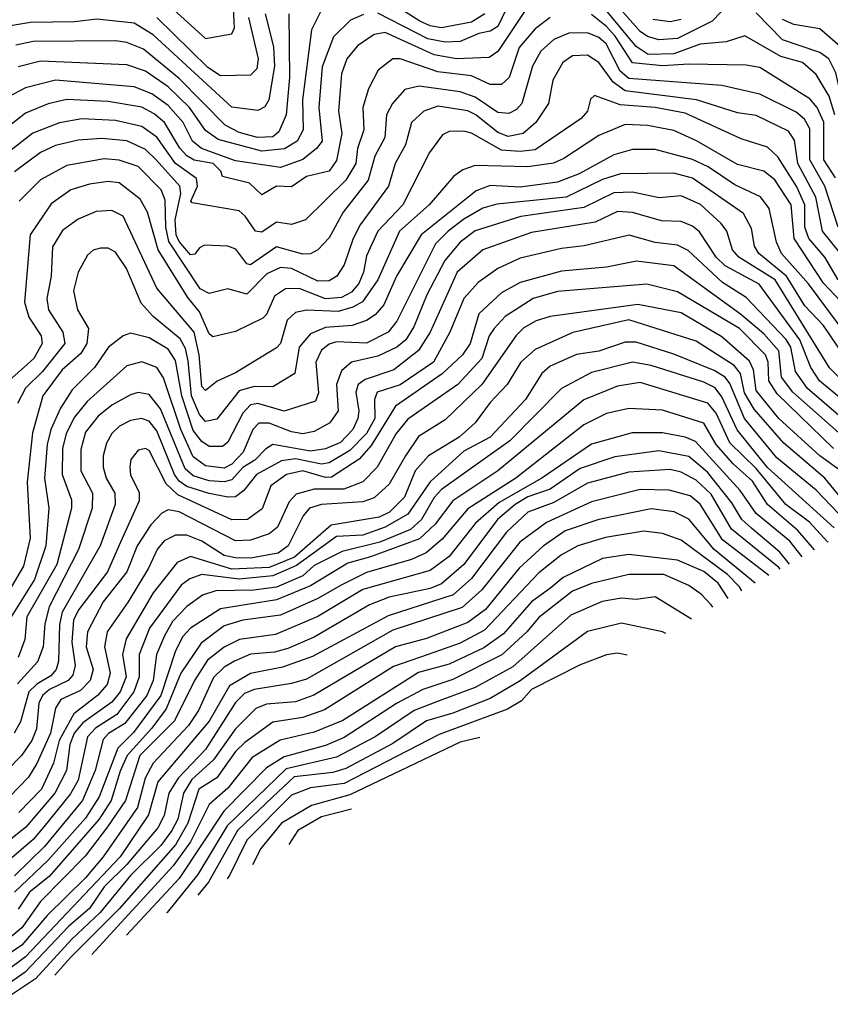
# Model space of a CAD drawing. Extents: x 1308313 to 1441400, y 959662 to 1036319.
# Tile 121 of 256: x 1376419 to 1378583, y 982111 to 984739. Entities that reach past the tile are written whole.
import ezdxf

# ---------------------------------------------------------------- set-up
doc = ezdxf.new("R2010")
doc.units = 0

msp = doc.modelspace()

# ---------------------------------------------------------------- linework, layer by layer
at = {"layer": '0CON10XD'}
for points in [[(1376801.8, 984791.8), (1376915, 984688.6), (1376985, 984701.3), (1376992.7, 984717.3), (1376987.1, 984825)], [(1378315, 984784.2), (1378267.3, 984735), (1378175, 984689.2), (1378125, 984685.4), (1378095, 984694.2), (1378075, 984707.4), (1377975, 984822.2)], [(1377660.9, 984755), (1377625, 984732.7), (1377545, 984717.5), (1377515, 984722.4), (1377487.4, 984735), (1377365, 984813.6)], [(1377775.3, 984774.7), (1377695, 984653.9), (1377671.9, 984638.1), (1377585, 984635.1), (1377525, 984645.1), (1377395, 984704.6), (1377365, 984700), (1377321, 984669), (1377292.3, 984635), (1377278.1, 984595), (1377270.1, 984495), (1377278.6, 984435), (1377265, 984363.2), (1377245, 984335.2), (1377185, 984320.7), (1377145, 984293.2), (1377105, 984294.8), (1377065, 984271.7), (1377032.4, 984302.4), (1376960.2, 984320.2), (1376956.1, 984335), (1376935.6, 984355), (1376885, 984364.5), (1376865, 984375.6), (1376846.3, 984396.3), (1376805.7, 984465), (1376778.2, 984488.2), (1376745, 984505.6), (1376655, 984520.5), (1376545, 984525.9), (1376495, 984514.2), (1376435, 984489.8), (1376305, 984388.6)], [(1378594.9, 984485), (1378579.9, 984535), (1378545, 984592.7), (1378508.6, 984625), (1378450.5, 984640.5), (1378355, 984696.2), (1378305, 984679.6), (1378235, 984673.7), (1378165, 984647.9), (1378096.6, 984646.6), (1378065, 984667.4), (1377965, 984788)], [(1377835, 984745.4), (1377794.9, 984715.1), (1377752.5, 984665), (1377725.5, 984584.5), (1377705, 984565.8), (1377675, 984566.2), (1377625, 984589.2), (1377535, 984600.4), (1377435, 984634.3), (1377415, 984634.7), (1377375.5, 984604.5), (1377350.2, 984555), (1377334.9, 984505.1), (1377337.5, 984445), (1377320.9, 984395), (1377316.5, 984355), (1377289.2, 984310.8), (1377181.8, 984205), (1377145, 984192.8), (1377105, 984198.9), (1377065, 984172), (1377048.2, 984175), (1377021.1, 984215), (1377005, 984228.6), (1376879.9, 984249.9), (1376875.9, 984255), (1376893.7, 984295), (1376890.6, 984315), (1376835.3, 984355.3), (1376785, 984425.2), (1376745, 984453.8), (1376675, 984470.2), (1376585, 984474.9), (1376525, 984464.2), (1376454.1, 984435.9), (1376335, 984343.7)], [(1377336.6, 984753.4), (1377302.3, 984737.7), (1377256.8, 984693.2), (1377226.5, 984613.5), (1377217.3, 984505), (1377226.3, 984415), (1377211.3, 984395), (1377175, 984365.6), (1377115, 984344.2), (1376995, 984362.4), (1376904.1, 984395), (1376880.4, 984415), (1376855.1, 984465.1), (1376815, 984510), (1376771.5, 984541.5), (1376725, 984560.1), (1376515, 984577.4), (1376435, 984557), (1376387.8, 984532.2)], [(1377074, 984755), (1377096.3, 984666.3), (1377098.9, 984615), (1377084.4, 984525), (1377073.3, 984506.7), (1377055, 984497), (1376985, 984505.8), (1376775, 984698.3), (1376725, 984730.1), (1376625, 984740.5), (1376565, 984733.3), (1376448.3, 984731.7), (1376395, 984722.3)], [(1377137.7, 984755), (1377139.3, 984585), (1377130.4, 984485), (1377110.6, 984439.4), (1377095, 984426.4), (1377053.5, 984425), (1377005, 984437.8), (1376967.2, 984457.2), (1376845, 984582.2), (1376749.8, 984660.2), (1376705, 984678.6), (1376675, 984683.1), (1376455, 984681), (1376408.6, 984671.4)], [(1377224.4, 984765.6), (1377197.9, 984712.1), (1377174, 984525), (1377175.9, 984445), (1377159.6, 984415), (1377125.6, 984394.4), (1377065, 984388.3), (1376949.1, 984419.1), (1376915, 984443.3), (1376872, 984505), (1376815, 984559.5), (1376755, 984601.4), (1376705, 984619), (1376475, 984628.3), (1376415, 984613.5)], [(1377029.8, 984745), (1377055.8, 984635), (1377051.7, 984608.3), (1377035, 984590.9), (1376955, 984589.1), (1376921.3, 984611.3), (1376784.8, 984745)], [(1377716.7, 984765), (1377695, 984721), (1377675, 984708.1), (1377645, 984702.7), (1377595, 984681.1), (1377555, 984679.5), (1377508.2, 984688.2), (1377375, 984756.8)], [(1378596.9, 984316.9), (1378565.3, 984365), (1378565.7, 984465.7), (1378547.9, 984505), (1378528.1, 984528.1), (1378395, 984611.3), (1378357.8, 984617.8), (1378205, 984620.6), (1378135, 984615.7), (1378055, 984624.4), (1378008.7, 984695), (1377985, 984720.7), (1377945, 984753)], [(1379113.8, 984765), (1379059.2, 984725), (1378978.5, 984681.5), (1378950.9, 984649.1), (1378855.8, 984484.2), (1378811.7, 984435), (1378745.7, 984334.3), (1378735, 984319.8), (1378715, 984314.8), (1378683.3, 984335), (1378665.6, 984355), (1378625.4, 984475.4), (1378597.2, 984597.2), (1378579.1, 984635), (1378555, 984651.5), (1378454.8, 984685), (1378385, 984757.8)], [(1379012.1, 984765), (1378945, 984734.5), (1378915, 984711.2), (1378904.1, 984695), (1378882.9, 984625), (1378845, 984553.2), (1378815, 984514.8), (1378765, 984470.2), (1378735, 984422.5), (1378715, 984409.7), (1378705, 984415.5), (1378654.9, 984504.9), (1378624.8, 984634.8), (1378608.6, 984668.6), (1378555, 984714.8), (1378485, 984725.9), (1378455, 984740)], [(1378185, 984739.6), (1378155, 984733.5), (1378109.4, 984739.4)], [(1378603.7, 984185), (1378568.5, 984295), (1378528.2, 984365), (1378528.2, 984448.2), (1378513.5, 984473.5), (1378492, 984492), (1378395, 984540.3), (1378293.4, 984563.4), (1378045, 984582.6), (1378022.1, 984602.1), (1377984.6, 984675), (1377965, 984692), (1377935, 984703.8), (1377885, 984703.3), (1377845, 984686.5), (1377810.3, 984655), (1377788, 984615), (1377759, 984515), (1377745, 984499.1), (1377725, 984488.8), (1377695, 984491.4), (1377635, 984532.2), (1377595, 984546.5), (1377485, 984562), (1377447.2, 984552.8), (1377414.4, 984515.6), (1377397.8, 984485), (1377393.7, 984425), (1377367.4, 984375), (1377349.4, 984310.6), (1377282.3, 984225), (1377245, 984157.2), (1377215, 984125.3), (1377195, 984113.8), (1377175, 984113.5), (1377105, 984132.8), (1377035, 984084.8), (1377025, 984087.8), (1376996.3, 984126.3), (1376975, 984134.3), (1376912.5, 984137.5), (1376899.4, 984130.6), (1376886.9, 984113.1), (1376875, 984111.8), (1376845, 984146.8), (1376836.9, 984165), (1376834.5, 984205), (1376849, 984275), (1376846.9, 984295), (1376783.1, 984365), (1376755, 984393.1), (1376705, 984415.6), (1376638.1, 984421.9), (1376575, 984417.6), (1376515, 984403), (1376475, 984384.5), (1376405, 984332.8)], [(1378610, 984115), (1378561.6, 984175), (1378543.7, 984265), (1378495.8, 984355), (1378487.4, 984417.4), (1378471.4, 984441.4), (1378385, 984483.2), (1378335, 984490.8), (1378225.3, 984525.3), (1378035, 984549.1), (1378002.8, 984572.8), (1377965, 984624.8), (1377935, 984644), (1377895, 984642.4), (1377869.2, 984625), (1377842.2, 984577.8), (1377831, 984515), (1377797.1, 984465), (1377762.9, 984435), (1377722.9, 984427.1), (1377695, 984438.4), (1377637, 984485), (1377615, 984495.8), (1377535, 984508.4), (1377497.5, 984495), (1377465.2, 984464.8), (1377448.5, 984405), (1377421, 984355), (1377403.9, 984295), (1377328.3, 984191.7), (1377309.1, 984155), (1377285.6, 984084.4), (1377265.4, 984054.6), (1377245, 984042.3), (1377215, 984041.3), (1377145, 984075.4), (1377115, 984077.6), (1377078.8, 984061.2), (1377025, 984006.4), (1376975, 984020.8), (1376925, 984008.1), (1376901.1, 984021.1), (1376816.9, 984146.9), (1376809.3, 984185), (1376807.3, 984257.3), (1376796.8, 984285), (1376735, 984347.1), (1376685, 984364.6), (1376645, 984367.6), (1376545, 984350.3), (1376475, 984311.5), (1376417.4, 984255)], [(1378604.1, 984045), (1378568.3, 984105), (1378525.1, 984155), (1378515.1, 984185), (1378515.1, 984245), (1378493.2, 984293.2), (1378443.1, 984373.1), (1378415, 984398.7), (1378345, 984421), (1378195, 984489.5), (1378115, 984504.4), (1378021.7, 984511.7), (1377953.2, 984536.8), (1377942.6, 984527.4), (1377934.7, 984495), (1377917.6, 984475), (1377795, 984391.9), (1377755, 984387.1), (1377705, 984391.3), (1377625, 984436.3), (1377605, 984441.5), (1377565, 984441.1), (1377548, 984432), (1377512.8, 984385), (1377442.1, 984245), (1377375.4, 984175), (1377345, 984108.9), (1377337, 984065), (1377324.1, 984035), (1377305, 984012.3), (1377277.8, 983997.8), (1377235, 983993.7), (1377165, 984022.1), (1377128.9, 984021.1), (1377098.9, 984001.1), (1377077.8, 983952.2), (1377067.8, 983942.2), (1376995, 983906.9), (1376935, 983892.5), (1376925, 983900.5), (1376899.4, 983959.4), (1376867.7, 983997.7), (1376788.3, 984125), (1376760.5, 984225), (1376740.3, 984260.3), (1376685, 984304.1), (1376655, 984307.2), (1376605, 984300.4), (1376555.4, 984284.6), (1376502.8, 984247.2), (1376447.3, 984165), (1376431.9, 983985), (1376443.6, 983945), (1376476.8, 983895), (1376479.5, 983875), (1376456.9, 983835), (1376398.1, 983781.9)], [(1378625, 983971.4), (1378565, 984035.5), (1378486.2, 984155), (1378478.7, 984245), (1378435, 984311.6), (1378405, 984334.5), (1378335, 984352.9), (1378226, 984416), (1378165, 984443), (1378095, 984456.9), (1378035, 984459.6), (1377965, 984430.4), (1377871.4, 984368.6), (1377843.6, 984356.4), (1377775, 984346.2), (1377635, 984350.2), (1377601.8, 984338.2), (1377578.3, 984321.7), (1377511.9, 984245), (1377432.8, 984175), (1377375.2, 984044.8), (1377334.2, 983985.8), (1377308.6, 983971.4), (1377269.5, 983960.5), (1377185, 983963.4), (1377155, 983957.6), (1377133.1, 983936.9), (1377115.1, 983875), (1377105, 983862.9), (1376995, 983796.9), (1376945.8, 983774.2), (1376915, 983749.2), (1376905, 983760), (1376898, 983845), (1376885.1, 983905.1), (1376785, 984022.5), (1376695.2, 984215), (1376665, 984230), (1376623.1, 984226.9), (1376575, 984206.6), (1376533.5, 984176.5), (1376506.7, 984133.3), (1376503.5, 984055), (1376491.6, 983995), (1376496.1, 983965), (1376534.2, 983905), (1376539.9, 983875), (1376479.7, 983800.3), (1376434.4, 983755.6), (1376413.6, 983715)], [(1378647.8, 983867.8), (1378525, 984034.1), (1378452.4, 984115), (1378439.5, 984145), (1378419.7, 984235), (1378396.6, 984266.6), (1378328, 984298), (1378256.6, 984346.6), (1378215, 984366.4), (1378115, 984392.6), (1378055, 984392.4), (1378005, 984378.3), (1377912.5, 984327.5), (1377854.9, 984305.1), (1377755, 984291.9), (1377675, 984296.7), (1377637.6, 984282.4), (1377490.5, 984165), (1377425.2, 984055), (1377391.5, 983978.5), (1377368.2, 983951.8), (1377345, 983936.5), (1377306.7, 983923.3), (1377235, 983917.5), (1377195, 983901.1), (1377165.3, 983864.7), (1377153.7, 983795), (1377095, 983758.8), (1377045, 983759.9), (1377005, 983748.8), (1376945, 983672.9), (1376915, 983666.6), (1376898.8, 983685), (1376877.5, 983735), (1376869, 983829), (1376861.6, 983861.6), (1376847.5, 983887.5), (1376775, 983946.7), (1376742.9, 983982.9), (1376704.6, 984075), (1376675, 984118.4), (1376655, 984129.5), (1376635, 984129.7), (1376615, 984123.9), (1376599.8, 984110.2), (1376575, 984065.6), (1376562.3, 984015), (1376573.3, 983965), (1376602.5, 983915), (1376597.9, 983875), (1376581.9, 983848.1), (1376532.7, 983805), (1376481.2, 983735), (1376453.5, 983636.5), (1376439, 983505), (1376447.3, 983355), (1376429.4, 983280.6), (1376347.8, 983142.2)], [(1378620.5, 983840.5), (1378565, 983923), (1378515, 983975.6), (1378465.4, 984055), (1378391.9, 984115), (1378380.1, 984135), (1378372, 984182), (1378351.5, 984221.5), (1378215, 984316.2), (1378165, 984329.2), (1378022.4, 984327.6), (1377975, 984312.6), (1377877.9, 984265), (1377693, 984247), (1377655, 984236.1), (1377605, 984207.1), (1377562.4, 984175), (1377529.4, 984140.6), (1377425.9, 983934.1), (1377402.3, 983905), (1377345, 983875.6), (1377265, 983879), (1377245, 983873.3), (1377225, 983857.5), (1377209.3, 983825), (1377216.4, 983743.6), (1377208.7, 983721.3), (1377125.4, 983694.6), (1377055, 983714.5), (1377035, 983711.5), (1377015, 983688.7), (1376975, 983611.4), (1376960.1, 983599.9), (1376925, 983599.7), (1376905, 983613.1), (1376882.3, 983642.3), (1376851.7, 983735), (1376835, 983829.2), (1376815, 983859.5), (1376765, 983890.3), (1376715, 983902.6), (1376695, 983895.3), (1376656.2, 983865), (1376618.8, 983811.2), (1376559, 983751), (1376528, 983702), (1376502.4, 983645), (1376492.7, 983605), (1376485.4, 983515), (1376497.2, 983435), (1376488.8, 983335), (1376458.2, 983245), (1376396.7, 983145)], [(1378675, 983715.6), (1378580.2, 983810.2), (1378435.5, 984045), (1378338.7, 984105), (1378321.6, 984125), (1378306.7, 984175), (1378291.9, 984195), (1378236, 984246), (1378185, 984268.6), (1378126.2, 984263.8), (1378055, 984278.8), (1378005, 984276.9), (1377925, 984237.9), (1377756.4, 984213.6), (1377635, 984175.5), (1377594.4, 984145), (1377554, 984096), (1377505.4, 984004.6), (1377470.9, 983919.1), (1377450.2, 983885), (1377425.6, 983865), (1377375, 983841.2), (1377304.6, 983825.4), (1377278.3, 983801.7), (1377264.9, 983765.1), (1377269.5, 983695), (1377247.2, 983662.8), (1377205, 983640.2), (1377175, 983633.4), (1377145, 983638.8), (1377085, 983662.5), (1377057.7, 983662.3), (1377041.2, 983645), (1377015.5, 983584.5), (1376985, 983552.4), (1376965, 983542), (1376915, 983548.1), (1376882.5, 983572.5), (1376849.3, 983645), (1376802.8, 983782.8), (1376785, 983811), (1376745, 983826.3), (1376705, 983815.6), (1376599.6, 983720.4), (1376565, 983678.3), (1376543, 983635), (1376533.3, 983595), (1376532.1, 983525), (1376557.2, 983457.2), (1376557.4, 983435), (1376518.1, 983285), (1376438.5, 983145), (1376432.5, 983085), (1376415, 983037.2)], [(1378705, 983650.2), (1378554.1, 983775), (1378531, 983811), (1378501.3, 983885), (1378392.8, 984032.8), (1378301.8, 984081.8), (1378278.3, 984105), (1378233.2, 984173.2), (1378215, 984188), (1378185, 984200.2), (1378132.5, 984202.5), (1378055, 984224.6), (1378015, 984227.6), (1377955, 984198.3), (1377785, 984171.1), (1377655, 984124.9), (1377586.6, 984065), (1377514.9, 983905), (1377483.7, 983856.3), (1377417.5, 983805), (1377341.2, 983778.8), (1377322.3, 983765), (1377316.6, 983745), (1377324.6, 983695), (1377322.1, 983675), (1377308.3, 983645), (1377275, 983610.8), (1377235, 983593.5), (1377195, 983587.5), (1377094.9, 983605.1), (1377075, 983593.1), (1377046.9, 983563.1), (1377015, 983544.3), (1376985, 983511.4), (1376965, 983505.3), (1376925, 983507.9), (1376881.8, 983521.8), (1376860.5, 983540.5), (1376795, 983700.6), (1376765, 983738.4), (1376735, 983744.1), (1376715, 983737.9), (1376665, 983710.6), (1376628.7, 983681.3), (1376595, 983638.1), (1376582.3, 983592.3), (1376582.3, 983535), (1376613.1, 983475), (1376612.3, 983435), (1376576.1, 983325), (1376497.7, 983172.3), (1376486.3, 983126.3), (1376482.1, 983065), (1376467, 983025), (1376413.3, 982966.7)], [(1378675, 983623.5), (1378521.6, 983755), (1378490.1, 983800.1), (1378477.1, 983865), (1378465, 983885.1), (1378358, 983998), (1378295, 984037.4), (1378203.1, 984123.1), (1378175, 984137.3), (1378115, 984144.5), (1378046, 984164), (1377925.8, 984135.8), (1377865, 984128.3), (1377755, 984102.5), (1377695, 984075.2), (1377642.7, 984037.3), (1377604.5, 983995), (1377567.4, 983905), (1377523.5, 983825), (1377435, 983764.9), (1377373.7, 983745), (1377366.2, 983725), (1377366.7, 983675), (1377345, 983634.4), (1377300.3, 983589.7), (1377245, 983556), (1377225, 983552.6), (1377155, 983566.7), (1377118, 983562), (1377050.9, 983525), (1377017.4, 983482.6), (1376995, 983465.8), (1376975, 983464.3), (1376925, 983474.7), (1376865, 983493.3), (1376845, 983507), (1376832.5, 983525), (1376785, 983641.4), (1376765, 983667.9), (1376744.4, 983674.4), (1376715, 983669.4), (1376685.4, 983654.6), (1376665.2, 983635), (1376650.8, 983609.2), (1376641.5, 983575), (1376641.7, 983545), (1376650.1, 983515), (1376672.7, 983475), (1376673.8, 983445), (1376633.6, 983335), (1376532.1, 983157.9), (1376525.4, 983125), (1376523, 983027), (1376516.7, 983005), (1376502.6, 982987.4), (1376464.7, 982965.3), (1376443.6, 982945), (1376421.3, 982865), (1376404.4, 982835)], [(1378675, 983574.6), (1378482.8, 983745), (1378452.6, 983785), (1378445.4, 983855.4), (1378405, 983900.6), (1378342.8, 983952.8), (1378165, 984082), (1378065.4, 984094.6), (1377985, 984078.8), (1377865, 984068.3), (1377755, 984037.6), (1377705, 984009.8), (1377645, 983954.1), (1377621.4, 983875), (1377601, 983845), (1377546.4, 983793.6), (1377422.4, 983707.6), (1377357.2, 983602.8), (1377325, 983566.2), (1377251.8, 983518.2), (1377235, 983517.6), (1377175, 983535.1), (1377131, 983525), (1377089.1, 983495), (1377066.6, 983433.4), (1377027.1, 983405), (1376985, 983404.6), (1376840.9, 983470.9), (1376810.1, 983500.1), (1376765, 983588.9), (1376755, 983594.7), (1376735, 983590), (1376715.8, 983565), (1376712.7, 983545), (1376715, 983524.4), (1376737.6, 983477.6), (1376737.7, 983455), (1376688.6, 983345), (1376653.7, 983265), (1376577.1, 983165), (1376562.5, 983137.5), (1376558, 983078), (1376567.2, 983015), (1376560.8, 982989.2), (1376548.9, 982975), (1376498.7, 982951.3), (1376480.1, 982935), (1376470.1, 982915), (1376463.6, 982846.4), (1376451.5, 982815), (1376423.8, 982775), (1376384.8, 982735)], [(1378590.9, 983595), (1378440.7, 983740.7), (1378419.1, 983775), (1378417, 983825), (1378409.7, 983845), (1378340, 983915), (1378175, 984012.8), (1378093.1, 984033.1), (1377855, 984013.5), (1377789.7, 983995), (1377715, 983946.9), (1377685.2, 983915), (1377672.6, 983895), (1377652.6, 983835), (1377588.4, 983765), (1377455, 983673), (1377424.3, 983635), (1377373.4, 983545), (1377335, 983505.2), (1377284.2, 983485.8), (1377205, 983486.5), (1377156.9, 983473.1), (1377138, 983452), (1377107.4, 983385), (1377085, 983366.6), (1377035, 983349.5), (1376995, 983347.8), (1376845, 983425.8), (1376815, 983430.8), (1376798.1, 983421.9), (1376769.3, 983390.7), (1376733, 983335), (1376705.4, 983265), (1376641.9, 983185), (1376600.3, 983105), (1376596.1, 983065), (1376614.9, 983005), (1376607, 982975), (1376581.3, 982948.7), (1376528.8, 982925), (1376515, 982901.1), (1376501.4, 982835), (1376465, 982753.9), (1376442.2, 982717.8), (1376391.5, 982665)], [(1378615, 983531.2), (1378554.8, 983575), (1378445, 983674.9), (1378385, 983749.5), (1378377.6, 983805), (1378367.4, 983827.4), (1378293, 983893), (1378185, 983956.4), (1378069, 983979), (1377835, 983946.9), (1377797.7, 983935), (1377765, 983916.4), (1377744, 983896), (1377652.5, 983765), (1377555, 983671), (1377483.6, 983626.4), (1377448.9, 983575), (1377405, 983499.4), (1377365, 983463), (1377335, 983451.9), (1377224.7, 983445.3), (1377192.4, 983435), (1377175.8, 983415), (1377135.8, 983335), (1377108.9, 983315), (1377035, 983301.9), (1376995, 983302.7), (1376965, 983309.4), (1376905, 983347.4), (1376865, 983363.1), (1376835, 983363.4), (1376805, 983348.1), (1376785.8, 983325), (1376763.3, 983275), (1376708.9, 983185), (1376652.6, 983105), (1376645.1, 983065), (1376660.8, 982995), (1376653, 982965), (1376627.2, 982935), (1376563.3, 982886.7), (1376524.9, 982815), (1376509.7, 982755), (1376477.4, 982685), (1376416.6, 982623.4)], [(1378605, 983470.6), (1378568.6, 983515), (1378458.8, 983608.8), (1378379.3, 983699.3), (1378353.4, 983743.4), (1378343, 983795), (1378326.3, 983816.3), (1378225, 983881.1), (1378045, 983938.2), (1377895.5, 983904.5), (1377795, 983858.8), (1377756.3, 983825), (1377720.2, 983765), (1377675, 983717.7), (1377635, 983663.4), (1377592.3, 983625), (1377510.2, 983575), (1377475, 983534.7), (1377446.2, 983465), (1377406.3, 983425), (1377378.9, 983411.1), (1377250.1, 983389.9), (1377152.3, 983305), (1377085, 983277.3), (1376985, 983272.9), (1376875, 983306.5), (1376839.3, 983290.7), (1376775, 983209.1), (1376703, 983087), (1376693.4, 983045), (1376703.1, 982985), (1376687.5, 982945), (1376665, 982917.7), (1376587.8, 982862.2), (1376564.1, 982835), (1376553.3, 982805), (1376544.4, 982735.6), (1376512.9, 982675), (1376435.9, 982584.1), (1376395, 982550.7)], [(1378605, 983421.3), (1378545, 983483), (1378440, 983570), (1378353.6, 983675), (1378315, 983767.7), (1378302, 983785), (1378272.7, 983802.7), (1378165, 983846.6), (1378065, 983878.4), (1378035, 983878.2), (1377965, 983854.6), (1377905, 983845.2), (1377835, 983814.8), (1377812.9, 983795), (1377769, 983725), (1377675.2, 983625), (1377605, 983587.4), (1377515, 983505.7), (1377455, 983419.7), (1377395, 983384.9), (1377335, 983363.7), (1377265, 983359.3), (1377157.8, 983282.2), (1377095, 983254.6), (1377005, 983245.7), (1376905, 983258.3), (1376873.5, 983246.5), (1376850.1, 983229.9), (1376765.6, 983115), (1376737.9, 983045), (1376738, 982985), (1376724.1, 982945), (1376678.5, 982885), (1376621.5, 982848.5), (1376599.7, 982825), (1376575, 982709.2), (1376555, 982673), (1376483.6, 982585), (1376455, 982550.8), (1376385, 982490.4)], [(1378593.2, 983383.2), (1378415, 983544.1), (1378334.6, 983644.6), (1378292.8, 983732.8), (1378275, 983756.1), (1378245, 983771.6), (1378105, 983816.2), (1378055, 983825.1), (1377945, 983797.3), (1377865.6, 983754.4), (1377727.5, 983615), (1377544.9, 983485), (1377525.8, 983464.2), (1377492, 983405), (1377462, 983378), (1377380, 983345), (1377280.2, 983319.8), (1377205, 983282.7), (1377174.8, 983255), (1377105, 983224.6), (1377043.8, 983216.2), (1376942.2, 983215), (1376906.8, 983203.2), (1376865, 983172.7), (1376827, 983133), (1376805.6, 983095), (1376784.2, 983045), (1376775.3, 982975), (1376758.6, 982935), (1376699.7, 982860.3), (1376656.3, 982833.7), (1376642.2, 982817.8), (1376620.2, 982735), (1376586.4, 982655), (1376485, 982532.2), (1376405, 982454.2)], [(1378577.6, 983344.3), (1378575, 983345.6), (1378527.6, 983397.6), (1378464.4, 983445), (1378385, 983540.8), (1378315, 983609.6), (1378278.5, 983688.5), (1378255.6, 983715.6), (1378075, 983770.5), (1378015, 983761.4), (1377925.1, 983724.9), (1377695.6, 983535), (1377574.8, 983455.2), (1377527.7, 983392.3), (1377486.4, 983353.6), (1377355.9, 983305.9), (1377295, 983288.4), (1377195, 983228.1), (1377105, 983190.6), (1376955, 983166.9), (1376875, 983115.5), (1376855, 983093.1), (1376835.1, 983055), (1376796.2, 982935), (1376723.3, 982836.7), (1376681.5, 982795), (1376631.5, 982665), (1376595, 982607.5), (1376495, 982496.2), (1376405, 982410.2)], [(1378541, 983323.8), (1378496, 983376), (1378414.9, 983444.9), (1378375, 983507.1), (1378323.3, 983553.3), (1378278, 983605), (1378245, 983662.5), (1378135, 983697.3), (1378045, 983701.4), (1377985, 983688.2), (1377925, 983658.1), (1377743.1, 983515), (1377615, 983433.5), (1377547.1, 983352.9), (1377504.3, 983315.7), (1377465, 983298), (1377345, 983263.9), (1377279.3, 983230.7), (1377215, 983194.6), (1377115, 983150.2), (1377015, 983136), (1376965, 983121), (1376903.1, 983075), (1376849, 982995), (1376809.9, 982900.1), (1376772, 982848), (1376706.3, 982775), (1376686.9, 982733.1), (1376663, 982655), (1376631.2, 982605), (1376497.4, 982452.6), (1376445, 982410.5), (1376414.9, 982365.1)], [(1378507.9, 983305.3), (1378475, 983347.4), (1378385, 983421), (1378342.6, 983482.6), (1378223.1, 983613.1), (1378195, 983624.9), (1378135, 983636.2), (1378053.8, 983636.2), (1377945, 983606.1), (1377812.6, 983515), (1377699.3, 983450.7), (1377635.7, 983395), (1377565, 983306.7), (1377515, 983269.3), (1377335, 983218.7), (1377215, 983146.1), (1377101.6, 983098.4), (1377005.6, 983084.4), (1376965, 983064.3), (1376920.6, 983029.4), (1376885.9, 982975), (1376832.6, 982867.4), (1376739.6, 982775), (1376701.1, 982655), (1376653.8, 982585), (1376593.7, 982506.3), (1376474.8, 982385.2), (1376425, 982315.1), (1376364.1, 982265)], [(1378473.9, 983286.2), (1378448.3, 983318.3), (1378372.2, 983382.2), (1378346.8, 983405), (1378319.7, 983449.7), (1378255, 983531.2), (1378205, 983573.4), (1378125, 983588.8), (1378007.2, 983572.8), (1377915, 983541.3), (1377835, 983485.7), (1377775, 983465.7), (1377741.3, 983445), (1377694.7, 983405), (1377604.3, 983285), (1377545, 983233.8), (1377515, 983221.2), (1377405, 983197.9), (1377352.6, 983177.4), (1377205, 983090.7), (1377135, 983060.9), (1377098.8, 983051.2), (1377035, 983045.9), (1376992.7, 983027.3), (1376965, 983010.9), (1376936.6, 982983.4), (1376896.6, 982895), (1376869.8, 982855), (1376775.5, 982754.5), (1376754, 982715), (1376733.5, 982636.5), (1376642.3, 982505), (1376595, 982448.7), (1376492, 982348), (1376425, 982269), (1376329.6, 982205)], [(1378448.7, 983272.1), (1378445, 983276.9), (1378319.4, 983379.4), (1378265, 983472.3), (1378225, 983510.4), (1378185, 983531.6), (1378155, 983538.9), (1378045, 983531.5), (1377935, 983502.1), (1377845, 983450.9), (1377775, 983424.8), (1377718.8, 983371.2), (1377625, 983247.6), (1377575.7, 983204.3), (1377402.2, 983147.8), (1377200.9, 983039.1), (1377120.8, 983010.8), (1377035, 982993.9), (1376978.7, 982961.3), (1376925, 982866.6), (1376787.8, 982705), (1376763, 982617), (1376687.1, 982505), (1376435, 982237.7), (1376375, 982193.6)], [(1378419.1, 983255.5), (1378295, 983351.1), (1378235, 983445.6), (1378208.3, 983468.3), (1378153.1, 983483.1), (1378075, 983485.4), (1377945, 983452.4), (1377825, 983397.5), (1377754.5, 983345), (1377652.9, 983217.1), (1377600.2, 983169.8), (1377415, 983109.5), (1377185, 982979.3), (1377145, 982967.2), (1377045, 982951.8), (1377019.5, 982940.5), (1376995, 982916.3), (1376915, 982791.1), (1376842.4, 982715), (1376817, 982675), (1376805.1, 982615), (1376787.6, 982582.4), (1376705.4, 982484.6), (1376645, 982425.1), (1376605, 982366.8), (1376550.6, 982319.4), (1376433.3, 982196.7), (1376392.3, 982167.7)], [(1378382.3, 983234.9), (1378272.5, 983325), (1378205, 983405.8), (1378165.7, 983425.7), (1378105, 983433.9), (1377965, 983405.4), (1377874.8, 983375), (1377816, 983334), (1377752.2, 983275), (1377662.7, 983165), (1377615, 983129.8), (1377505, 983087.8), (1377422.6, 983065), (1377204, 982936), (1377155, 982918.5), (1377077.7, 982912.3), (1377049.6, 982900.4), (1376995, 982846.4), (1376936.3, 982763.7), (1376879, 982711), (1376856.7, 982675), (1376841.1, 982605), (1376825.3, 982575), (1376795.5, 982535), (1376715, 982454.5), (1376633.8, 982356.2), (1376558.2, 982285), (1376460.9, 982179.1), (1376358.9, 982111.1)], [(1378346.7, 983214.9), (1378340.2, 983225), (1378308.1, 983258.1), (1378185, 983349.8), (1378135, 983367.9), (1378085, 983374), (1377983.1, 983356.9), (1377909.3, 983335), (1377865, 983311.1), (1377805, 983262.7), (1377659.9, 983110.1), (1377595, 983074.9), (1377509.3, 983045), (1377417.1, 983012.9), (1377232.8, 982897.2), (1377175, 982876.6), (1377095, 982863.9), (1377019.7, 982810.3), (1376995, 982786.1), (1376945, 982715.8), (1376897.3, 982685), (1376867.5, 982595), (1376835, 982537.2), (1376684.4, 982365.6), (1376555, 982235.7), (1376513.3, 982188.8)], [(1378309.7, 983194.2), (1378283.2, 983235), (1378245, 983266.2), (1378175, 983296.7), (1378045, 983311.7), (1377975, 983301.1), (1377870, 983250), (1377837.2, 983222.8), (1377785.5, 983185), (1377710.2, 983099.8), (1377657.7, 983062.3), (1377565, 983019), (1377483.5, 982996.5), (1377281.5, 982868.5), (1377205, 982837.6), (1377114.2, 982815.8), (1377040, 982770), (1376975, 982688.2), (1376925, 982644.4), (1376875.3, 982545), (1376829.1, 982480.9), (1376611.6, 982243.8)], [(1378268.8, 983171.3), (1378265, 983177.6), (1378239.3, 983205), (1378205, 983228.6), (1378138.5, 983258.5), (1378045, 983257.9), (1377945, 983234.1), (1377895, 983213.4), (1377805, 983143.9), (1377772.5, 983105), (1377706.1, 983043.9), (1377575, 982978.3), (1377495, 982951.5), (1377425, 982914.2), (1377285, 982823.1), (1377235, 982801.9), (1377125, 982771.8), (1377077.8, 982742.2), (1376963.7, 982626.3), (1376845, 982446.7), (1376704.2, 982295.6)], [(1378212, 983139.5), (1378115, 983198.5), (1378065, 983191.2), (1378025, 983195.4), (1377974, 983186), (1377890.2, 983149.8), (1377735, 983012.2), (1377635, 982956.5), (1377538.8, 982921.2), (1377472, 982895), (1377367.8, 982825), (1377265, 982771), (1377130, 982740), (1376972.7, 982587.3), (1376895, 982458), (1376812.6, 982356.3), (1376811.3, 982355.5)], [(1378143.8, 983101.2), (1378135, 983105.6), (1378025, 983128.8), (1377935, 983106.2), (1377755, 982974.4), (1377675, 982927.4), (1377575, 982888.2), (1377505, 982868.1), (1377415, 982807.5), (1377289.3, 982740.7), (1377255, 982729.6), (1377151.3, 982718.7), (1377095, 982664.6), (1377000.6, 982575), (1376922.7, 982437.3), (1376894.6, 982402.2)], [(1378040.4, 983043.3), (1378015, 983048.7), (1377985, 983044.3), (1377915, 983017.4), (1377785, 982951.2), (1377758.9, 982921.1), (1377720.9, 982899.1), (1377539.1, 982830.9), (1377285, 982700.5), (1377195, 982689), (1377145, 982669), (1377025, 982548.8), (1376979.1, 982455), (1376972.6, 982445.8)], [(1377647.7, 982823.6), (1377595, 982810.4), (1377300.2, 982669.8), (1377197.9, 982642.1), (1377118.3, 982595), (1377062.9, 982527.1), (1377040.5, 982483.8)], [(1377305.2, 982631.9), (1377225, 982611.9), (1377161.9, 982575), (1377137.4, 982538)]]:
    msp.add_lwpolyline(points, dxfattribs=at)

doc.saveas('drawing.dxf')
